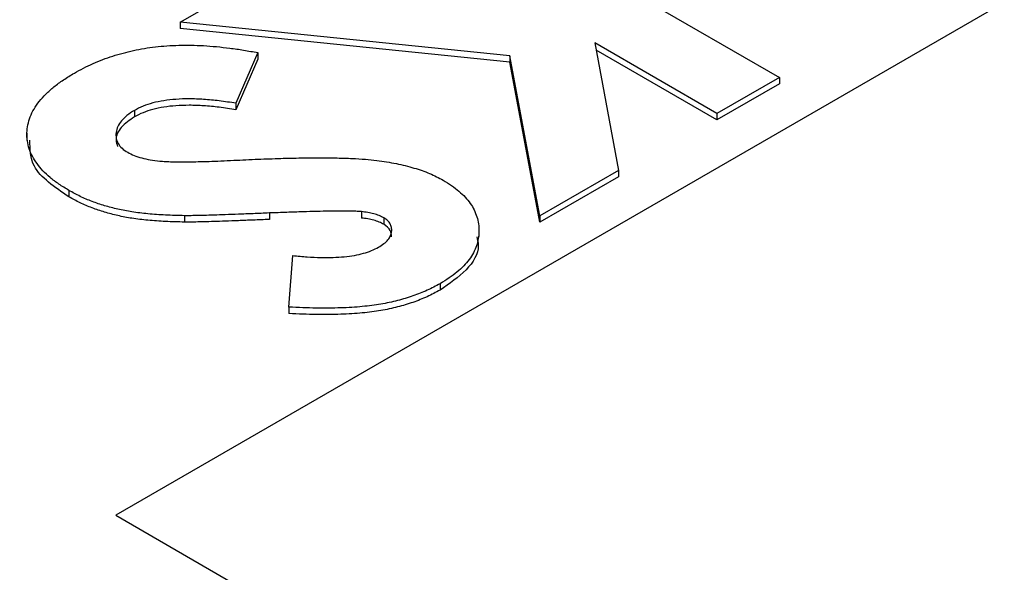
# Model space of a CAD drawing. Header units: inches. Extents: x 3.21 to 13.19, y 2.59 to 9.58.
# Tile 34 of 47: x 11.68 to 11.8, y 7.25 to 7.32. Entities that reach past the tile are written whole.
import ezdxf

# ---------------------------------------------------------------- set-up
doc = ezdxf.new("R2010")
doc.units = ezdxf.units.IN
doc.header["$MEASUREMENT"] = 0

msp = doc.modelspace()

# ---------------------------------------------------------------- linework, layer by layer
at = {"color": 7, "linetype": 'Continuous', "lineweight": 25}
for p, q in [((11.9656052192, 7.4185555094), (11.6898335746, 7.2593559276)), ((11.7300616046, 7.3405441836), (11.7742557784, 7.3150314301)), ((11.6980491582, 7.3220637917), (11.7076015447, 7.327578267)), ((11.7399769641, 7.3178116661), (11.6980491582, 7.3220637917)), ((11.6980491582, 7.3220637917), (11.6980491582, 7.3212472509)), ((11.7399769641, 7.3169951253), (11.6980491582, 7.3212472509)), ((11.7663234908, 7.310452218), (11.7507687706, 7.3194317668)), ((11.7507687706, 7.3194317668), (11.7537876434, 7.3032154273)), ((11.7663234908, 7.3096356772), (11.7509390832, 7.3185169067)), ((11.7079131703, 7.3182011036), (11.7051244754, 7.3117564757)), ((11.7079131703, 7.3173845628), (11.7051244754, 7.3109399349)), ((11.7079131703, 7.3182011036), (11.7079131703, 7.3173845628)), ((11.7437749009, 7.2974351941), (11.7399769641, 7.3178116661)), ((11.7399769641, 7.3178116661), (11.7399769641, 7.3169951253)), ((11.7437749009, 7.2966186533), (11.7399769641, 7.3169951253)), ((11.7742557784, 7.3150314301), (11.7663234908, 7.310452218)), ((11.7742557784, 7.3150314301), (11.7742557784, 7.3142148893)), ((11.7742557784, 7.3142148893), (11.7663234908, 7.3096356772)), ((11.7051244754, 7.3117564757), (11.7051244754, 7.3109399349)), ((11.6922168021, 7.3108467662), (11.6922168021, 7.3100302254)), ((11.7663234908, 7.310452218), (11.7663234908, 7.3096356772)), ((11.6785369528, 7.3079554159), (11.6785369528, 7.3070368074)), ((11.7537876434, 7.3032154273), (11.7437749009, 7.2974351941)), ((11.7537876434, 7.3023988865), (11.7437749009, 7.2966186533)), ((11.7537876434, 7.3032154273), (11.7537876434, 7.3023988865)), ((11.6838861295, 7.300671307), (11.6838861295, 7.2998547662)), ((11.6985909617, 7.2974566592), (11.6985909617, 7.2966401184)), ((11.7093827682, 7.2977990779), (11.7093827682, 7.2969825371)), ((11.7210864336, 7.2979728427), (11.7210864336, 7.2971563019)), ((11.7437749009, 7.2974351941), (11.7437749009, 7.2966186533)), ((11.7239370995, 7.2971755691), (11.7239370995, 7.2963590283)), ((11.736049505, 7.2948042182), (11.736049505, 7.2957228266)), ((11.7118616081, 7.2858297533), (11.7123662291, 7.2923868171)), ((11.7310991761, 7.2888093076), (11.7310991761, 7.2879927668)), ((11.7118616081, 7.2858297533), (11.7118616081, 7.2850132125)), ((11.6898335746, 7.2593559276), (11.8100417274, 7.1899612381))]:
    msp.add_line(p, q, dxfattribs=at)
for points, knots in [([(11.90485573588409, 7.501534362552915), (11.89918745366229, 7.500176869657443), (11.87980075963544, 7.495533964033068), (11.84695535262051, 7.48543429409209), (11.80650787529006, 7.471312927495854), (11.76666335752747, 7.455070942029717), (11.72758541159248, 7.43693660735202), (11.68944364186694, 7.416948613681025), (11.65238953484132, 7.395210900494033), (11.61656234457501, 7.371828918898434), (11.58210570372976, 7.346912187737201), (11.54909356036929, 7.320623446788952), (11.51780728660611, 7.292978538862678), (11.49549585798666, 7.271932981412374), (11.48413618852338, 7.25979719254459), (11.48211854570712, 7.257641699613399)], [0, 0, 0, 0, 0.0358277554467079, 0.1225383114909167, 0.2093759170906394, 0.2962283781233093, 0.3830015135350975, 0.4696143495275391, 0.5559948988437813, 0.6420731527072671, 0.7277651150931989, 0.8130045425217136, 0.8977203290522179, 0.981833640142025, 0.9999999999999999, 0.9999999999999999, 0.9999999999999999, 0.9999999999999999]), ([(11.97221160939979, 7.487810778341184), (11.96984734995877, 7.489175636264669), (11.96717335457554, 7.49035300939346), (11.96132183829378, 7.492316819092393), (11.95823487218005, 7.493077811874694), (11.95180784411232, 7.494252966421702), (11.94849619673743, 7.49465935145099), (11.9418797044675, 7.495187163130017), (11.93854800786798, 7.495312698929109), (11.9318487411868, 7.495352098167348), (11.92847113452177, 7.495264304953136), (11.92180345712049, 7.494925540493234), (11.91849840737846, 7.494674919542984), (11.90865113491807, 7.493731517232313), (11.90217583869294, 7.492849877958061), (11.88935000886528, 7.490734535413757), (11.88298340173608, 7.489494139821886), (11.87052779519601, 7.486779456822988), (11.86441560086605, 7.485301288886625), (11.84635227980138, 7.480581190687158), (11.83467065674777, 7.477057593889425), (11.81183546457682, 7.469458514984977), (11.80068524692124, 7.465379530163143), (11.77883396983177, 7.456752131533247), (11.76811286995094, 7.452192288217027), (11.74724546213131, 7.442717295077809), (11.73708531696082, 7.437797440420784), (11.71727812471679, 7.427615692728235), (11.70761433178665, 7.422343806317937), (11.67948861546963, 7.406080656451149), (11.66198905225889, 7.394718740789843), (11.62960590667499, 7.370907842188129), (11.61469552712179, 7.358469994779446), (11.5949569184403, 7.338721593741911), (11.58881957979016, 7.33195503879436), (11.57779877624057, 7.317900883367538), (11.57297746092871, 7.310718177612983), (11.56748682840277, 7.299610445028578), (11.56594684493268, 7.295832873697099), (11.56377656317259, 7.288234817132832), (11.56312871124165, 7.284407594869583), (11.56327828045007, 7.276659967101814), (11.5640639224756, 7.272817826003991), (11.5671320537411, 7.267249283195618), (11.56845092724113, 7.265477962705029), (11.57180985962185, 7.262143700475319), (11.57388053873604, 7.260573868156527), (11.57623181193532, 7.259216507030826)], [0, 0, 0, 0, 0.0156249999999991, 0.0156249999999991, 0.0312499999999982, 0.0312499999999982, 0.0468749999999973, 0.0468749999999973, 0.0624999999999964, 0.0624999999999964, 0.0781249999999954, 0.0781249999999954, 0.0937499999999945, 0.0937499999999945, 0.1249999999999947, 0.1249999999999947, 0.1562499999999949, 0.1562499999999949, 0.1874999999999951, 0.1874999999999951, 0.2499999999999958, 0.2499999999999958, 0.3124999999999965, 0.3124999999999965, 0.3749999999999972, 0.3749999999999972, 0.4374999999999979, 0.4374999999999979, 0.4999999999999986, 0.4999999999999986, 0.6249999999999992, 0.6249999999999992, 0.7499999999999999, 0.7499999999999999, 0.8125000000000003, 0.8125000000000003, 0.8750000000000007, 0.8750000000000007, 0.9062500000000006, 0.9062500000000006, 0.9375000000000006, 0.9375000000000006, 0.9687500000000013, 0.9687500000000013, 0.9843750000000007, 0.9843750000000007, 1, 1, 1, 1]), ([(11.68457666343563, 7.315594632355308), (11.68496134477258, 7.315808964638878), (11.68572323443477, 7.316233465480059), (11.68693502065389, 7.316807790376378), (11.68817534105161, 7.317321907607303), (11.68945266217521, 7.317769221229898), (11.6907578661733, 7.318158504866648), (11.69210293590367, 7.318481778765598), (11.69347924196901, 7.318742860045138), (11.69489293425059, 7.318944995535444), (11.69635352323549, 7.319075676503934), (11.69785951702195, 7.319148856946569), (11.6994156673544, 7.319150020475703), (11.70102279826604, 7.319097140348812), (11.70267588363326, 7.318962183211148), (11.70438409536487, 7.318781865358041), (11.70613746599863, 7.318522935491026), (11.70731282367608, 7.31830991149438), (11.70791317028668, 7.318201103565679)], [0, 0, 0, 0, 0.0635598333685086, 0.1258849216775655, 0.186264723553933, 0.2450088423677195, 0.303397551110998, 0.3608184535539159, 0.4180847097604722, 0.4755399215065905, 0.5338146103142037, 0.5936781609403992, 0.6550954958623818, 0.7187347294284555, 0.7849463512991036, 0.8535030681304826, 0.9251726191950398, 0.9999999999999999, 0.9999999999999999, 0.9999999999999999, 0.9999999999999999]), ([(11.68388612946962, 7.300671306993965), (11.68344770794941, 7.300933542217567), (11.68258750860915, 7.30144805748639), (11.681495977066, 7.302297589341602), (11.68054105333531, 7.303162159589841), (11.67980046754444, 7.304072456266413), (11.67920949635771, 7.305006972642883), (11.67878442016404, 7.305975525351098), (11.67857673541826, 7.306979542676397), (11.67850571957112, 7.308002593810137), (11.6786334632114, 7.309031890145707), (11.67893321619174, 7.310045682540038), (11.67941214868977, 7.311037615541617), (11.68009473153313, 7.311998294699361), (11.68094156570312, 7.312942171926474), (11.68197159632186, 7.313860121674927), (11.68317929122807, 7.314757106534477), (11.68410416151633, 7.315311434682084), (11.68457666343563, 7.315594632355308)], [0, 0, 0, 0, 0.0651926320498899, 0.1279103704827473, 0.1890230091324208, 0.2485122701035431, 0.3075682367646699, 0.3669776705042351, 0.4269483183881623, 0.4882995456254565, 0.5500664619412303, 0.6113493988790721, 0.6721904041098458, 0.7340476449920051, 0.796944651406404, 0.8622670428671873, 0.9296343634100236, 1, 1, 1, 1]), ([(11.70512447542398, 7.311756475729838), (11.7044191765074, 7.311866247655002), (11.70306705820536, 7.31207668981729), (11.70107701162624, 7.312259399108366), (11.69923219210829, 7.312334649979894), (11.69753023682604, 7.312280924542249), (11.69597130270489, 7.312110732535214), (11.69455887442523, 7.311816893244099), (11.69328403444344, 7.311403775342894), (11.69257198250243, 7.311032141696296), (11.69221680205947, 7.31084676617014)], [0, 0, 0, 0, 0.1604579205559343, 0.307611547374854, 0.4421388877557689, 0.5662291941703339, 0.6812222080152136, 0.7895580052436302, 0.8950288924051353, 1, 1, 1, 1]), ([(11.70512447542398, 7.310939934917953), (11.7044191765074, 7.311049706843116), (11.70306705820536, 7.311260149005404), (11.70107701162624, 7.311442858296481), (11.69923219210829, 7.311518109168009), (11.69753023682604, 7.311464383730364), (11.69597130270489, 7.31129419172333), (11.69455887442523, 7.311000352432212), (11.69328403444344, 7.310587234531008), (11.69257198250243, 7.31021560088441), (11.69221680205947, 7.310030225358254)], [0, 0, 0, 0, 0.1604579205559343, 0.307611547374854, 0.4421388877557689, 0.5662291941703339, 0.6812222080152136, 0.7895580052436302, 0.8950288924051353, 1, 1, 1, 1]), ([(11.69221680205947, 7.310030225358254), (11.69160258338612, 7.309605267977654), (11.69037529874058, 7.308756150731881), (11.6897132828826, 7.307345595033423), (11.68997717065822, 7.306524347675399), (11.69006655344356, 7.306246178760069)], [0, 0, 0, 0, 0.3985064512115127, 0.7962650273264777, 1, 1, 1, 1]), ([(11.69221680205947, 7.31084676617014), (11.69188657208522, 7.310640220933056), (11.69124587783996, 7.310239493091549), (11.69054342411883, 7.309543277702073), (11.69005116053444, 7.30881291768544), (11.68985772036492, 7.308052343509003), (11.68985705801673, 7.307312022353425), (11.69011994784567, 7.306629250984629), (11.69059428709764, 7.306010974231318), (11.69110247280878, 7.305681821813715), (11.69135806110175, 7.305516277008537)], [0, 0, 0, 0, 0.1419220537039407, 0.275349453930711, 0.4052739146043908, 0.5362988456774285, 0.6622398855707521, 0.777966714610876, 0.8883299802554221, 1, 1, 1, 1]), ([(11.68388612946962, 7.29985476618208), (11.68207109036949, 7.301084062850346), (11.67896120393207, 7.303190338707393), (11.67893648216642, 7.305921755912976), (11.67892618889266, 7.307059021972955)], [0, 0, 0, 0, 0.5836351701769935, 1, 1, 1, 1]), ([(11.69135806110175, 7.305516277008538), (11.69162480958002, 7.305379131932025), (11.69216668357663, 7.305100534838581), (11.69314585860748, 7.304785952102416), (11.69424649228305, 7.304545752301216), (11.69526790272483, 7.304409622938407), (11.69620139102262, 7.304343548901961), (11.69704996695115, 7.304317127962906), (11.69803008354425, 7.304300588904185), (11.69914010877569, 7.304308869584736), (11.70037964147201, 7.304329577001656), (11.70174933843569, 7.304364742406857), (11.7032515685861, 7.304421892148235), (11.70429538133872, 7.30447268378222), (11.70484117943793, 7.304499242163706)], [0, 0, 0, 0, 0.0763380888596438, 0.1550735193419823, 0.2383249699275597, 0.32789121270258, 0.3788652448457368, 0.4396801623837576, 0.5098861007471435, 0.588920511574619, 0.6774723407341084, 0.7755717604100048, 0.8826489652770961, 1, 1, 1, 1]), ([(11.70484117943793, 7.304499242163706), (11.7058796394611, 7.30454920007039), (11.70787275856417, 7.304645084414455), (11.71074761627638, 7.304747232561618), (11.71338328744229, 7.304812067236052), (11.71578073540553, 7.304828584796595), (11.7179358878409, 7.304802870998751), (11.71985104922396, 7.304748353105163), (11.72152678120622, 7.304641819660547), (11.7234141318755, 7.304457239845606), (11.72550850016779, 7.304121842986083), (11.72776827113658, 7.303558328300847), (11.72980130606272, 7.302868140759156), (11.73093212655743, 7.302269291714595), (11.73148870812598, 7.30197454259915)], [0, 0, 0, 0, 0.1121348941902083, 0.21522080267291, 0.3099309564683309, 0.395995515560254, 0.4731794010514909, 0.5418785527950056, 0.60226711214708, 0.6544749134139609, 0.7477808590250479, 0.8352632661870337, 0.918917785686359, 1, 1, 1, 1]), ([(11.73148870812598, 7.30197454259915), (11.73185746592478, 7.301750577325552), (11.73258395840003, 7.301309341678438), (11.73351185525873, 7.300579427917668), (11.73431644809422, 7.29982329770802), (11.73497132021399, 7.299026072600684), (11.73545194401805, 7.298186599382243), (11.73580804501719, 7.29731639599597), (11.73602611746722, 7.296409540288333), (11.73606906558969, 7.295478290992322), (11.73598659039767, 7.294542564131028), (11.73574958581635, 7.293626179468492), (11.73535425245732, 7.29274232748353), (11.73482486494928, 7.29188486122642), (11.73412010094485, 7.291062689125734), (11.7332654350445, 7.290272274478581), (11.73225835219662, 7.289514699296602), (11.73149038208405, 7.289047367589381), (11.73109917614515, 7.288809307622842)], [0, 0, 0, 0, 0.0631850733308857, 0.1244813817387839, 0.1848765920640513, 0.2446140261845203, 0.3045951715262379, 0.3654875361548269, 0.4274211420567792, 0.4916102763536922, 0.5558599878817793, 0.6189776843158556, 0.6808798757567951, 0.7424235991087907, 0.8049530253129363, 0.8682265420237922, 0.9328742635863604, 1, 1, 1, 1]), ([(11.69859096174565, 7.297456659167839), (11.69777848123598, 7.297474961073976), (11.69621660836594, 7.297510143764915), (11.69398262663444, 7.297676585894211), (11.69194707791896, 7.29791318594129), (11.69010300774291, 7.298259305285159), (11.6884119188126, 7.298709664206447), (11.68680763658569, 7.299250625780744), (11.68528308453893, 7.29990328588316), (11.68435536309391, 7.300413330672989), (11.68388612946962, 7.300671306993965)], [0, 0, 0, 0, 0.1508106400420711, 0.2899110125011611, 0.4174979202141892, 0.5355968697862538, 0.6488033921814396, 0.7624408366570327, 0.8798445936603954, 1, 1, 1, 1]), ([(11.69859096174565, 7.296640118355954), (11.69777848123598, 7.296658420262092), (11.69621660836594, 7.296693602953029), (11.69398262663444, 7.296860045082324), (11.69194707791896, 7.297096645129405), (11.69010300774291, 7.297442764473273), (11.6884119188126, 7.297893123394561), (11.68680763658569, 7.298434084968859), (11.68528308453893, 7.299086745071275), (11.68435536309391, 7.299596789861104), (11.68388612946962, 7.299854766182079)], [0, 0, 0, 0, 0.1508106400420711, 0.2899110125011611, 0.4174979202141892, 0.5355968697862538, 0.6488033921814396, 0.7624408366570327, 0.8798445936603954, 1, 1, 1, 1]), ([(11.70938276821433, 7.297799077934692), (11.70868927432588, 7.29777020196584), (11.70737316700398, 7.297715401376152), (11.70550272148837, 7.297636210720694), (11.70384084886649, 7.297577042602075), (11.70238639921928, 7.297523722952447), (11.70114395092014, 7.297487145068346), (11.70010794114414, 7.297467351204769), (11.69928158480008, 7.297454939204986), (11.69879753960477, 7.29745614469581), (11.69859096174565, 7.297456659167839)], [0, 0, 0, 0, 0.1929527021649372, 0.3661841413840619, 0.5204572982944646, 0.6550121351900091, 0.7706242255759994, 0.8656771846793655, 0.9426745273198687, 1, 1, 1, 1]), ([(11.72108643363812, 7.297972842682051), (11.72085648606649, 7.297988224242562), (11.72032717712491, 7.298023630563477), (11.71941326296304, 7.298036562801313), (11.71828302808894, 7.298041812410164), (11.71692808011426, 7.298030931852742), (11.7153579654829, 7.297999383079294), (11.7135610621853, 7.297945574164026), (11.71154537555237, 7.297880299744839), (11.71012635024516, 7.297827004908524), (11.70938276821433, 7.297799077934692)], [0, 0, 0, 0, 0.0592335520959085, 0.1363478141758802, 0.2338026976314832, 0.3486397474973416, 0.4831847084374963, 0.6359707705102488, 0.809245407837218, 0.9999999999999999, 0.9999999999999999, 0.9999999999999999, 0.9999999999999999]), ([(11.72393709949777, 7.297175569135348), (11.72374534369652, 7.29727725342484), (11.72335917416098, 7.297482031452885), (11.72266437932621, 7.297707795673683), (11.72190497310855, 7.297881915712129), (11.72136330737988, 7.297942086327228), (11.72108643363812, 7.297972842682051)], [0, 0, 0, 0, 0.2418813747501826, 0.4871154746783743, 0.7378378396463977, 1, 1, 1, 1]), ([(11.70938276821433, 7.296982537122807), (11.70868927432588, 7.296953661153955), (11.70737316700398, 7.296898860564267), (11.70550272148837, 7.296819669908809), (11.70384084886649, 7.29676050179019), (11.70238639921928, 7.296707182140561), (11.70114395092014, 7.296670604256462), (11.70010794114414, 7.296650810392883), (11.69928158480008, 7.2966383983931), (11.69879753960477, 7.296639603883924), (11.69859096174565, 7.296640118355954)], [0, 0, 0, 0, 0.1929527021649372, 0.3661841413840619, 0.5204572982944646, 0.6550121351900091, 0.7706242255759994, 0.8656771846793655, 0.9426745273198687, 1, 1, 1, 1]), ([(11.72393709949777, 7.296359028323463), (11.72374534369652, 7.296460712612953), (11.72335917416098, 7.296665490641), (11.72266437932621, 7.296891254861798), (11.72190497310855, 7.297065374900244), (11.72136330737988, 7.297125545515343), (11.72108643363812, 7.297156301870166)], [0, 0, 0, 0, 0.2418813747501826, 0.4871154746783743, 0.7378378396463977, 1, 1, 1, 1]), ([(11.72325541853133, 7.29343962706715), (11.72349835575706, 7.29359006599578), (11.72396740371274, 7.29388052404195), (11.72449091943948, 7.294378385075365), (11.72481369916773, 7.294902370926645), (11.72496818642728, 7.295433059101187), (11.72493277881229, 7.295944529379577), (11.72478918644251, 7.296419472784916), (11.72444709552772, 7.296837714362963), (11.72410597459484, 7.297063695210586), (11.72393709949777, 7.297175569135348)], [0, 0, 0, 0, 0.1481262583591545, 0.2859928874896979, 0.4166343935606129, 0.5473799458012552, 0.671582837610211, 0.7844007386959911, 0.8932655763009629, 1, 1, 1, 1]), ([(11.72492024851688, 7.294788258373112), (11.724911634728, 7.295062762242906), (11.72489326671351, 7.295648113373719), (11.72426874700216, 7.296112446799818), (11.72393709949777, 7.296359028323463)], [0, 0, 0, 0, 0.4689559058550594, 1, 1, 1, 1]), ([(11.73575379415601, 7.294787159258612), (11.73584688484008, 7.294412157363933), (11.73620403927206, 7.292973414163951), (11.73466313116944, 7.290453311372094), (11.73228759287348, 7.288813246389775), (11.73109917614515, 7.287992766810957)], [0, 0, 0, 0, 0.1497823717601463, 0.5746594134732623, 1, 1, 1, 1]), ([(11.71236622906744, 7.292386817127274), (11.71297873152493, 7.292326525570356), (11.71415465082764, 7.292210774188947), (11.71586649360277, 7.29213617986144), (11.71744351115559, 7.292133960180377), (11.71887918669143, 7.292226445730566), (11.72018814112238, 7.292389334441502), (11.721352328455, 7.292652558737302), (11.72239533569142, 7.292991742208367), (11.72297158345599, 7.293291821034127), (11.72325541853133, 7.29343962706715)], [0, 0, 0, 0, 0.1624324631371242, 0.3118476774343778, 0.4484663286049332, 0.5742746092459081, 0.6890538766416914, 0.7975577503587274, 0.9002855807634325, 0.9999999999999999, 0.9999999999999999, 0.9999999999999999, 0.9999999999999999]), ([(11.73109917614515, 7.288809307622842), (11.73055939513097, 7.288519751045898), (11.72948409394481, 7.287942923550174), (11.72765405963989, 7.287228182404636), (11.7256845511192, 7.286634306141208), (11.72391871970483, 7.286254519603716), (11.72240896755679, 7.286022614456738), (11.72117511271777, 7.28588636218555), (11.7198506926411, 7.285785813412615), (11.71842955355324, 7.285720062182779), (11.71691996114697, 7.28568884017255), (11.71531369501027, 7.285704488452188), (11.71361814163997, 7.285740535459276), (11.71245737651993, 7.285799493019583), (11.71186160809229, 7.285829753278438)], [0, 0, 0, 0, 0.1069056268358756, 0.2129673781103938, 0.3197629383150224, 0.4290888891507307, 0.4858617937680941, 0.5465610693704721, 0.6114310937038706, 0.6798175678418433, 0.7535942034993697, 0.8307601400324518, 0.9131368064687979, 1, 1, 1, 1]), ([(11.73109917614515, 7.287992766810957), (11.73055939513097, 7.287703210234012), (11.72948409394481, 7.287126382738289), (11.72765405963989, 7.28641164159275), (11.7256845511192, 7.285817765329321), (11.72391871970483, 7.285437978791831), (11.72240896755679, 7.285206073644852), (11.72117511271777, 7.285069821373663), (11.7198506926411, 7.28496927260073), (11.71842955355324, 7.284903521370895), (11.71691996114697, 7.284872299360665), (11.71531369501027, 7.284887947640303), (11.71361814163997, 7.284923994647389), (11.71245737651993, 7.284982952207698), (11.71186160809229, 7.285013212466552)], [0, 0, 0, 0, 0.1069056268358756, 0.2129673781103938, 0.3197629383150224, 0.4290888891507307, 0.4858617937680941, 0.5465610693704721, 0.6114310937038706, 0.6798175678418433, 0.7535942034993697, 0.8307601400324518, 0.9131368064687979, 1, 1, 1, 1])]:
    msp.add_open_spline(points, degree=3, knots=knots, dxfattribs=at)

doc.saveas('drawing.dxf')
